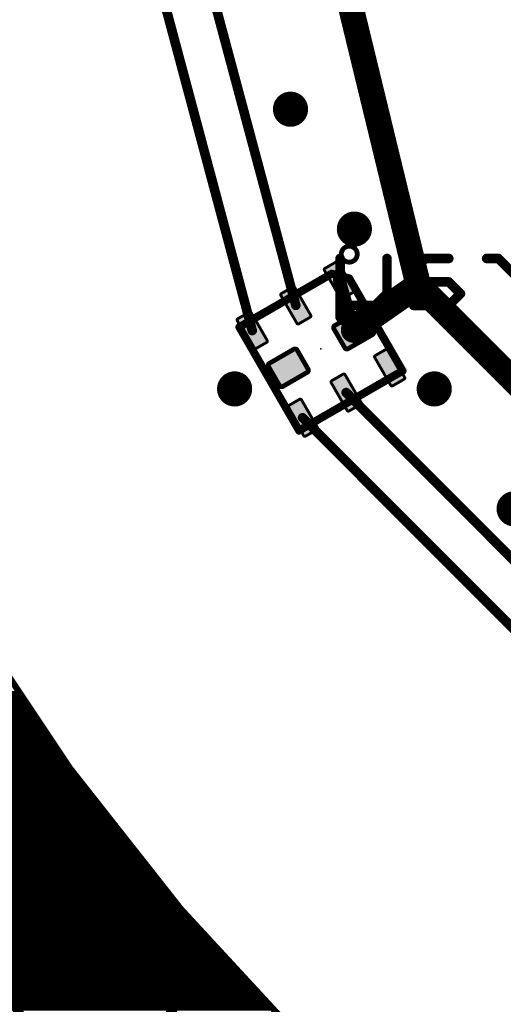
# Model space of a CAD drawing. Extents: x -13 to 79, y -40 to 78.
# Tile 18 of 96: x 2 to 10, y 7 to 23. Entities that reach past the tile are written whole.
import ezdxf

# ---------------------------------------------------------------- set-up
doc = ezdxf.new("R2010")
doc.units = 0
for name, color, linetype in [('1', 22, 'CONTINUOUS'), ('18', 82, 'CONTINUOUS'), ('20', 213, 'CONTINUOUS'), ('21', 253, 'CONTINUOUS'), ('22', 140, 'CONTINUOUS'), ('23', 7, 'CONTINUOUS')]:
    doc.layers.add(name, color=color, linetype=linetype)

# ---------------------------------------------------------------- blocks, each defined once
blk = doc.blocks.new('RECT96000X48000R30')
at = {"const_width": 0.045}
blk.add_lwpolyline([(0.2775, -0.105), (0.2775, 0.105, 0.4142), (0.255, 0.1275), (-0.255, 0.1275, 0.4142), (-0.2775, 0.105), (-0.2775, -0.105, 0.4142), (-0.255, -0.1275), (0.255, -0.1275, 0.4142)], format="xyb", close=True, dxfattribs=at)
blk.add_solid([(-0.2662, -0.1163), (0.2662, -0.1163), (-0.2662, 0.1163), (0.2662, 0.1163)])
blk = doc.blocks.new('RECT96000X80000R30')
at = {"const_width": 0.075}
blk.add_lwpolyline([(0.2625, -0.175), (0.2625, 0.175, 0.4142), (0.225, 0.2125), (-0.225, 0.2125, 0.4142), (-0.2625, 0.175), (-0.2625, -0.175, 0.4142), (-0.225, -0.2125), (0.225, -0.2125, 0.4142)], format="xyb", close=True, dxfattribs=at)
blk.add_solid([(-0.2438, -0.1938), (0.2438, -0.1938), (-0.2438, 0.1938), (0.2438, 0.1938)])
blk = doc.blocks.new('ROUNDV')
at = {"const_width": 0.5}
blk.add_lwpolyline([(0, -0.25, 1), (0, 0.25, 1), (0, -0.25)], format="xyb", dxfattribs=at)

msp = doc.modelspace()

# ---------------------------------------------------------------- linework, layer by layer
at = {"layer": '1'}
for points, const_width in [([(8.636, 18.796), (5.334, 32.385)], 0.4064), ([(5.9956, 18.0728), (2.375, 31.585)], 0.1524), ([(6.6884, 18.4728), (3.175, 31.585)], 0.1524), ([(7.3812, 18.8728), (7.608, 18.08)], 0.2032), ([(7.608, 18.08), (8.636, 18.796)], 0.4064), ([(8.636, 18.796), (18.796, 8.636)], 0.4064), ([(17.0872, 7.4884), (7.4884, 17.0872)], 0.1524), ([(16.6872, 6.7956), (6.7956, 16.6872)], 0.1524)]:
    msp.add_lwpolyline(points, dxfattribs=dict(at, const_width=const_width))
for points, const_width in [([(7.4301, 18.8868, 1), (7.3324, 18.8588)], 0.1016), ([(8.7078, 18.8678, 1), (8.5642, 18.7242)], 0.2032), ([(8.6941, 18.7126, 1), (8.5779, 18.8794)], 0.2032), ([(8.5373, 18.772, 1), (8.7347, 18.82)], 0.2032), ([(6.6516, 18.463, 1), (6.7252, 18.4827)], 0.0762), ([(7.5499, 18.1634, 1), (7.6661, 17.9966)], 0.2032), ([(5.9588, 18.063, 1), (6.0324, 18.0827)], 0.0762), ([(7.5592, 18.066, 1), (7.6569, 18.094)], 0.1016), ([(7.5153, 17.1141, 1), (7.4615, 17.0602)], 0.0762), ([(6.8225, 16.7141, 1), (6.7686, 16.6602)], 0.0762)]:
    msp.add_lwpolyline(points, format="xyb", dxfattribs=dict(at, const_width=const_width))
at = {"layer": '20', "const_width": 0.1524}
msp.add_lwpolyline([(3.4925, 6.5375, 1), (3.4925, 9.3375, 1), (3.4925, 6.5375)], format="xyb", dxfattribs=at)
at = {"layer": '21'}
for points, const_width in [([(7.5385, 19.1594, 1), (7.5385, 19.4134, 1), (7.5385, 19.1594)], 0.0762), ([(7.2684, 19.0068, 1), (7.2519, 18.9455)], 0.0635), ([(7.276, 18.9486, 1), (7.2443, 19.0036)], 0.0635), ([(7.5652, 18.9176, 1), (7.5102, 18.8859)], 0.0635), ([(7.5295, 18.8711, 1), (7.5459, 18.9324)], 0.0635), ([(5.8182, 18.1436, 1), (5.7632, 18.1118)], 0.0635), ([(5.7748, 18.1552, 1), (5.8065, 18.1002)], 0.0635), ([(8.3586, 17.4164, 1), (8.4136, 17.4482)], 0.0635), ([(8.402, 17.4048, 1), (8.3702, 17.4598)], 0.0635), ([(6.7248, 16.5098, 1), (6.7565, 16.4548)], 0.0635), ([(6.7132, 16.4664, 1), (6.7682, 16.4982)], 0.0635), ([(2.3119, 12.2682, 1), (2.3119, 12.319)], 0.0508), ([(2.3797, 12.1666, 1), (2.3797, 12.2174)], 0.0508), ([(2.4476, 12.065, 1), (2.4476, 12.1158)], 0.0508), ([(2.5155, 11.9634, 1), (2.5155, 12.0142)], 0.0508), ([(2.5834, 11.8618, 1), (2.5834, 11.9126)], 0.0508), ([(2.6513, 11.7602, 1), (2.6513, 11.811)], 0.0508), ([(2.7192, 11.6586, 1), (2.7192, 11.7094)], 0.0508), ([(2.7871, 11.557, 1), (2.7871, 11.6078)], 0.0508), ([(2.8549, 11.4554, 1), (2.8549, 11.5062)], 0.0508), ([(2.9228, 11.3538, 1), (2.9228, 11.4046)], 0.0508), ([(2.9907, 11.2522, 1), (2.9907, 11.303)], 0.0508), ([(3.0586, 11.1506, 1), (3.0586, 11.2014)], 0.0508), ([(3.1226, 11.1258, 1), (3.0827, 11.0944)], 0.0508), ([(3.0815, 11.096, 1), (3.1238, 11.1242)], 0.0508), ([(3.1308, 11.049, 1), (3.1308, 11.0998)], 0.0508), ([(3.2109, 10.9474, 1), (3.2109, 10.9982)], 0.0508), ([(3.291, 10.8458, 1), (3.291, 10.8966)], 0.0508), ([(3.3711, 10.7442, 1), (3.3711, 10.795)], 0.0508), ([(3.4512, 10.6426, 1), (3.4512, 10.6934)], 0.0508), ([(3.5313, 10.541, 1), (3.5313, 10.5918)], 0.0508), ([(3.6114, 10.4394, 1), (3.6114, 10.4902)], 0.0508), ([(3.6914, 10.3378, 1), (3.6914, 10.3886)], 0.0508), ([(3.7715, 10.2362, 1), (3.7715, 10.287)], 0.0508), ([(3.8516, 10.1346, 1), (3.8516, 10.1854)], 0.0508), ([(3.9317, 10.033, 1), (3.9317, 10.0838)], 0.0508), ([(4.0118, 9.9314, 1), (4.0118, 9.9822)], 0.0508), ([(4.0919, 9.8298, 1), (4.0919, 9.8806)], 0.0508), ([(4.172, 9.7282, 1), (4.172, 9.779)], 0.0508), ([(4.2521, 9.6266, 1), (4.2521, 9.6774)], 0.0508), ([(4.3322, 9.525, 1), (4.3322, 9.5758)], 0.0508), ([(4.4123, 9.4234, 1), (4.4123, 9.4742)], 0.0508), ([(4.4924, 9.3218, 1), (4.4924, 9.3726)], 0.0508), ([(4.5725, 9.2202, 1), (4.5725, 9.271)], 0.0508), ([(4.6526, 9.1186, 1), (4.6526, 9.1694)], 0.0508), ([(4.7327, 9.017, 1), (4.7327, 9.0678)], 0.0508), ([(4.8128, 8.9154, 1), (4.8128, 8.9662)], 0.0508), ([(4.8808, 8.8955, 1), (4.8435, 8.861)], 0.0508), ([(4.8422, 8.8625, 1), (4.8821, 8.894)], 0.0508), ([(4.8982, 8.8138, 1), (4.8982, 8.8646)], 0.0508), ([(4.9921, 8.7122, 1), (4.9921, 8.763)], 0.0508), ([(5.086, 8.6106, 1), (5.086, 8.6614)], 0.0508), ([(5.1799, 8.509, 1), (5.1799, 8.5598)], 0.0508), ([(5.2739, 8.4074, 1), (5.2739, 8.4582)], 0.0508), ([(5.3678, 8.3058, 1), (5.3678, 8.3566)], 0.0508), ([(5.4617, 8.2042, 1), (5.4617, 8.255)], 0.0508), ([(5.5556, 8.1026, 1), (5.5556, 8.1534)], 0.0508), ([(5.6495, 8.001, 1), (5.6495, 8.0518)], 0.0508), ([(5.7434, 7.8994, 1), (5.7434, 7.9502)], 0.0508), ([(5.8374, 7.7978, 1), (5.8374, 7.8486)], 0.0508), ([(5.9313, 7.6962, 1), (5.9313, 7.747)], 0.0508), ([(6.0252, 7.5946, 1), (6.0252, 7.6454)], 0.0508), ([(6.1191, 7.493, 1), (6.1191, 7.5438)], 0.0508), ([(6.213, 7.3914, 1), (6.213, 7.4422)], 0.0508), ([(6.307, 7.2898, 1), (6.307, 7.3406)], 0.0508)]:
    msp.add_lwpolyline(points, format="xyb", dxfattribs=dict(at, const_width=const_width))
for points, const_width in [([(5.7907, 18.1277), (7.2601, 18.9761)], 0.127), ([(7.2601, 18.9761), (7.5377, 18.9017)], 0.127), ([(7.5377, 18.9017), (8.3861, 17.4323)], 0.127), ([(6.7407, 16.4823), (5.7907, 18.1277)], 0.127), ([(8.3861, 17.4323), (6.7407, 16.4823)], 0.127), ([(1.5237, 13.4732), (3.1026, 11.1101)], 0.1016), ([(-3.81, 12.2936), (2.3119, 12.2936)], 0.1016), ([(-3.81, 12.192), (2.3797, 12.192)], 0.1016), ([(-3.81, 12.0904), (2.4476, 12.0904)], 0.1016), ([(-3.81, 11.9888), (2.5155, 11.9888)], 0.1016), ([(-3.81, 11.8872), (2.5834, 11.8872)], 0.1016), ([(-3.81, 11.7856), (2.6513, 11.7856)], 0.1016), ([(-3.81, 11.684), (2.7192, 11.684)], 0.1016), ([(-3.81, 11.5824), (2.7871, 11.5824)], 0.1016), ([(-3.81, 11.4808), (2.8549, 11.4808)], 0.1016), ([(-3.81, 11.3792), (2.9228, 11.3792)], 0.1016), ([(-3.81, 11.2776), (2.9907, 11.2776)], 0.1016), ([(-3.81, 11.176), (3.0586, 11.176)], 0.1016), ([(-3.81, 11.0744), (3.1308, 11.0744)], 0.1016), ([(3.1026, 11.1101), (4.8621, 8.8782)], 0.1016), ([(-3.81, 10.9728), (3.2109, 10.9728)], 0.1016), ([(-3.81, 10.8712), (3.291, 10.8712)], 0.1016), ([(-3.81, 10.7696), (3.3711, 10.7696)], 0.1016), ([(-3.81, 10.668), (3.4512, 10.668)], 0.1016), ([(-3.81, 10.5664), (3.5313, 10.5664)], 0.1016), ([(-3.81, 10.4648), (3.6114, 10.4648)], 0.1016), ([(-3.81, 10.3632), (3.6914, 10.3632)], 0.1016), ([(-3.81, 10.2616), (3.7715, 10.2616)], 0.1016), ([(-3.81, 10.16), (3.8516, 10.16)], 0.1016), ([(-3.81, 10.0584), (3.9317, 10.0584)], 0.1016), ([(-3.81, 9.9568), (4.0118, 9.9568)], 0.1016), ([(-3.81, 9.8552), (4.0919, 9.8552)], 0.1016), ([(-3.81, 9.7536), (4.172, 9.7536)], 0.1016), ([(-3.81, 9.652), (4.2521, 9.652)], 0.1016), ([(-3.81, 9.5504), (4.3322, 9.5504)], 0.1016), ([(-3.81, 9.4488), (4.4123, 9.4488)], 0.1016), ([(-3.81, 9.3472), (4.4924, 9.3472)], 0.1016), ([(-3.81, 9.2456), (4.5725, 9.2456)], 0.1016), ([(-3.81, 9.144), (4.6526, 9.144)], 0.1016), ([(-3.81, 9.0424), (4.7327, 9.0424)], 0.1016), ([(-3.81, 8.9408), (4.8128, 8.9408)], 0.1016), ([(4.8621, 8.8782), (6.7913, 6.7913)], 0.1016), ([(-3.81, 8.8392), (4.8982, 8.8392)], 0.1016), ([(-3.81, 8.7376), (4.9921, 8.7376)], 0.1016), ([(-3.81, 8.636), (5.086, 8.636)], 0.1016), ([(-3.81, 8.5344), (5.1799, 8.5344)], 0.1016), ([(-3.81, 8.4328), (5.2739, 8.4328)], 0.1016), ([(-3.81, 8.3312), (5.3678, 8.3312)], 0.1016), ([(-3.81, 8.2296), (5.4617, 8.2296)], 0.1016), ([(-3.81, 8.128), (5.5556, 8.128)], 0.1016), ([(-3.81, 8.0264), (5.6495, 8.0264)], 0.1016), ([(-3.81, 7.9248), (5.7434, 7.9248)], 0.1016), ([(-3.81, 7.8232), (5.8374, 7.8232)], 0.1016), ([(-3.81, 7.7216), (5.9313, 7.7216)], 0.1016), ([(-3.81, 7.62), (6.0252, 7.62)], 0.1016), ([(-3.81, 7.5184), (6.1191, 7.5184)], 0.1016), ([(-3.81, 7.4168), (6.213, 7.4168)], 0.1016), ([(-3.81, 7.3152), (6.307, 7.3152)], 0.1016)]:
    msp.add_lwpolyline(points, dxfattribs=dict(at, const_width=const_width))
at = {"layer": '22', "const_width": 0.1524}
for points in [[(7.3926, 19.2179), (7.3926, 18.2858)], [(8.1383, 19.2179), (8.1383, 18.6586)], [(8.7484, 19.2179), (8.562, 19.0315)], [(9.1212, 19.2179), (8.7484, 19.2179)], [(9.9093, 19.2179), (9.7229, 19.2179)], [(10.2822, 18.8451), (9.9093, 19.2179)], [(8.562, 19.0315), (8.562, 18.4722)], [(9.1212, 18.8451), (8.562, 18.8451)], [(9.3077, 18.6586), (9.1212, 18.8451)], [(8.1383, 18.6586), (7.9518, 18.4722)], [(9.1212, 18.4722), (9.3077, 18.6586)], [(7.9518, 18.4722), (7.3926, 18.4722)], [(8.562, 18.4722), (9.1212, 18.4722)], [(7.3926, 18.2858), (7.579, 18.0994)], [(7.579, 18.0994), (7.7654, 18.0994)]]:
    msp.add_lwpolyline(points, dxfattribs=at)
at = {"layer": '22', "const_width": 0.0762}
for points in [[(7.4307, 19.2179, 1), (7.3545, 19.2179)], [(8.1764, 19.2179, 1), (8.1002, 19.2179)], [(8.7484, 19.256, 1), (8.7484, 19.1798)], [(8.7753, 19.191, 1), (8.7214, 19.2448)], [(9.1212, 19.1798, 1), (9.1212, 19.256)], [(9.7229, 19.256, 1), (9.7229, 19.1798)], [(9.9362, 19.2448, 1), (9.8824, 19.191)], [(9.9093, 19.1798, 1), (9.9093, 19.256)], [(8.535, 19.0584, 1), (8.5889, 19.0045)], [(8.6001, 19.0315, 1), (8.5239, 19.0315)], [(8.562, 18.8832, 1), (8.562, 18.807)], [(9.1482, 18.872, 1), (9.0943, 18.8181)], [(9.1212, 18.807, 1), (9.1212, 18.8832)], [(8.1002, 18.6586, 1), (8.1764, 18.6586)], [(8.1652, 18.6317, 1), (8.1113, 18.6856)], [(9.3346, 18.6317, 1), (9.2807, 18.6856)], [(9.2807, 18.6317, 1), (9.3346, 18.6856)], [(7.3926, 18.5103, 1), (7.3926, 18.4341)], [(7.9249, 18.4991, 1), (7.9788, 18.4453)], [(7.9518, 18.4341, 1), (7.9518, 18.5103)], [(8.562, 18.5103, 1), (8.562, 18.4341)], [(8.5239, 18.4722, 1), (8.6001, 18.4722)], [(9.0943, 18.4991, 1), (9.1482, 18.4453)], [(9.1212, 18.4341, 1), (9.1212, 18.5103)], [(7.4195, 18.3127, 1), (7.3656, 18.2588)], [(7.3545, 18.2858, 1), (7.4307, 18.2858)], [(7.579, 18.1375, 1), (7.579, 18.0613)], [(7.552, 18.0724, 1), (7.6059, 18.1263)], [(7.7654, 18.0613, 1), (7.7654, 18.1375)]]:
    msp.add_lwpolyline(points, format="xyb", dxfattribs=at)
at = {"layer": '23'}
msp.add_point((7.0884, 17.78), dxfattribs=at)

# ---------------------------------------------------------------- block references
at = {"layer": '1'}
for name, p, rotation in [('RECT96000X48000R30', (7.3812, 18.8728), 300), ('RECT96000X48000R30', (6.6884, 18.4728), 300), ('RECT96000X48000R30', (5.9956, 18.0728), 300), ('RECT96000X80000R30', (7.608, 18.08), 210), ('RECT96000X80000R30', (6.5688, 17.48), 210), ('RECT96000X48000R30', (8.1812, 17.4872), 120), ('RECT96000X48000R30', (7.4884, 17.0872), 120), ('RECT96000X48000R30', (6.7956, 16.6872), 120)]:
    msp.add_blockref(name, p, dxfattribs=dict(at, rotation=rotation))
at = {"layer": '18', "xscale": 0.5588, "yscale": 0.5588}
for p in [(6.604, 21.59), (6.604, 21.59), (7.62, 19.685), (7.62, 19.685), (5.715, 17.145), (5.715, 17.145), (8.89, 17.145), (8.89, 17.145), (10.16, 15.24), (10.16, 15.24)]:
    msp.add_blockref('ROUNDV', p, dxfattribs=at)

doc.saveas('drawing.dxf')
